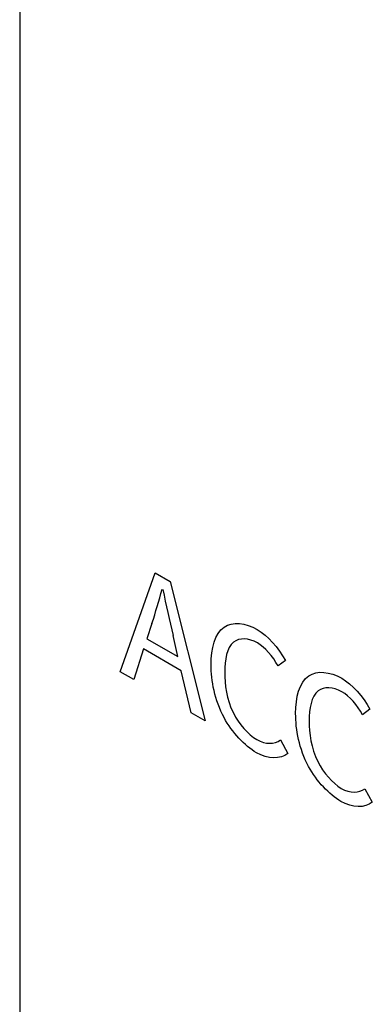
# Model space of a CAD drawing. Header units: inches. Extents: x 0 to 34, y 0 to 22.
# Tile 46 of 52: x 26.7274 to 26.8264, y 17.6016 to 17.8781. Entities that reach past the tile are written whole.
import ezdxf

# ---------------------------------------------------------------- set-up
doc = ezdxf.new("R2010")
doc.units = ezdxf.units.IN
doc.header["$LTSCALE"] = 1.87
doc.header["$MEASUREMENT"] = 0
doc.layers.get('0').update_dxf_attribs({"linetype": 'CONTINUOUS'})
doc.layers.add('_LAYER_1_', color=7, linetype='CONTINUOUS')

msp = doc.modelspace()

# ---------------------------------------------------------------- linework, layer by layer
at = {"color": 7, "linetype": 'CONTINUOUS'}
msp.add_line((26.7273787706, 18.3234457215), (26.7273787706, 17.5365199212), dxfattribs=at)
at = {"layer": '_LAYER_1_', "color": 40, "linetype": 'CONTINUOUS'}
for p, q in [((26.7556424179, 17.6949107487), (26.7654633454, 17.7227280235)), ((26.7654633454, 17.7227280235), (26.7696161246, 17.7203302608)), ((26.7696161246, 17.7203302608), (26.7794275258, 17.6811775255)), ((26.7645330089, 17.7085086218), (26.7631135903, 17.7042229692)), ((26.7631135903, 17.7042229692), (26.7718220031, 17.6991948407)), ((26.7718220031, 17.6991948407), (26.7704601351, 17.7050863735)), ((26.7621928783, 17.7013378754), (26.7594019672, 17.6927400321)), ((26.7727523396, 17.6952409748), (26.7621928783, 17.7013378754)), ((26.8020136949, 17.6980964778), (26.7999325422, 17.6965969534)), ((26.7594019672, 17.6927400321), (26.7556424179, 17.6949107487)), ((26.7755432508, 17.6834202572), (26.7727523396, 17.6952409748)), ((26.7794275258, 17.6811775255), (26.7755432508, 17.6834202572)), ((26.8257412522, 17.6843964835), (26.8236696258, 17.6828914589)), ((26.8005942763, 17.6757940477), (26.802675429, 17.6719899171)), ((26.8243313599, 17.6620885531), (26.8264130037, 17.658284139))]:
    msp.add_line(p, q, dxfattribs=at)
for centre, radius, start, end in [((26.5517014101, 17.7771386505), 0.2236232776, 342.1274789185, 344.7017656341), ((27.3086984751, 17.8315057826), 0.5528855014, 191.8435073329, 193.217832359)]:
    msp.add_arc(centre, radius, start, end, dxfattribs=at)
for points, knots in [([(26.781144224, 17.6969296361), (26.781144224, 17.7013998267), (26.7830480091, 17.7094633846), (26.7907349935, 17.7087454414), (26.7941013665, 17.7068017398)], [0, 0, 0, 0, 0.5348897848, 1, 1, 1, 1]), ([(26.7941396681, 17.7030533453), (26.7916815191, 17.7044726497), (26.7859704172, 17.7045879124), (26.7849517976, 17.6982658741), (26.7849517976, 17.6948309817)], [0, 0, 0, 0, 0.4524520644, 1, 1, 1, 1]), ([(26.7938807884, 17.6722177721), (26.790569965, 17.6741294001), (26.7829273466, 17.6822734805), (26.781144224, 17.6924475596), (26.781144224, 17.6969296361)], [0, 0, 0, 0, 0.4603134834, 1, 1, 1, 1]), ([(26.7849517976, 17.6948309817), (26.7849517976, 17.6913605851), (26.7858279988, 17.68392358), (26.7915268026, 17.6773032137), (26.7939671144, 17.6758942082)], [0, 0, 0, 0, 0.551895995, 1, 1, 1, 1]), ([(26.8048813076, 17.6832241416), (26.8048813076, 17.687694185), (26.8067830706, 17.695754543), (26.8144650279, 17.6950440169), (26.8178288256, 17.6931018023)], [0, 0, 0, 0, 0.5350719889, 1, 1, 1, 1]), ([(26.8178768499, 17.689347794), (26.8154172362, 17.6907679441), (26.8097042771, 17.6908862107), (26.8086792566, 17.6845664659), (26.8086792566, 17.6811310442)], [0, 0, 0, 0, 0.4525614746, 1, 1, 1, 1]), ([(26.8176082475, 17.6585178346), (26.8142999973, 17.6604279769), (26.8066624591, 17.6685737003), (26.8048813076, 17.6787422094), (26.8048813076, 17.6832241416)], [0, 0, 0, 0, 0.46012834, 1, 1, 1, 1]), ([(26.8086792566, 17.6811310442), (26.8086792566, 17.6776606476), (26.8095554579, 17.6702236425), (26.8152542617, 17.6636032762), (26.8176945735, 17.6621942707)], [0, 0, 0, 0, 0.551895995, 1, 1, 1, 1])]:
    msp.add_open_spline(points, degree=3, knots=knots, dxfattribs=at)
for points in [[(26.7941013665, 17.7068017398), (26.7969965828, 17.7051300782), (26.8000691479, 17.7016959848), (26.8020136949, 17.6980964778)], [(26.7999325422, 17.6965969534), (26.7984703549, 17.6992290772), (26.796269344, 17.7018236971), (26.7941396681, 17.7030533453)], [(26.8178288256, 17.6931018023), (26.8207240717, 17.6914301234), (26.8238025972, 17.6879987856), (26.8257412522, 17.6843964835)], [(26.8236696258, 17.6828914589), (26.8222027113, 17.6855210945), (26.8200064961, 17.688118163), (26.8178768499, 17.689347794)], [(26.7939671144, 17.6758942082), (26.7964241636, 17.6744755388), (26.7989591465, 17.6746205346), (26.8005942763, 17.6757940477)], [(26.802675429, 17.6719899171), (26.8005714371, 17.6703464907), (26.7971295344, 17.6703419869), (26.7938807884, 17.6722177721)], [(26.8176945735, 17.6621942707), (26.8201545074, 17.6607739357), (26.8226896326, 17.6609211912), (26.8243313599, 17.6620885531)], [(26.8264130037, 17.658284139), (26.8243016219, 17.6566476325), (26.8208600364, 17.6566402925), (26.8176082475, 17.6585178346)]]:
    msp.add_open_spline(points, degree=3, dxfattribs=at)

doc.saveas('drawing.dxf')
